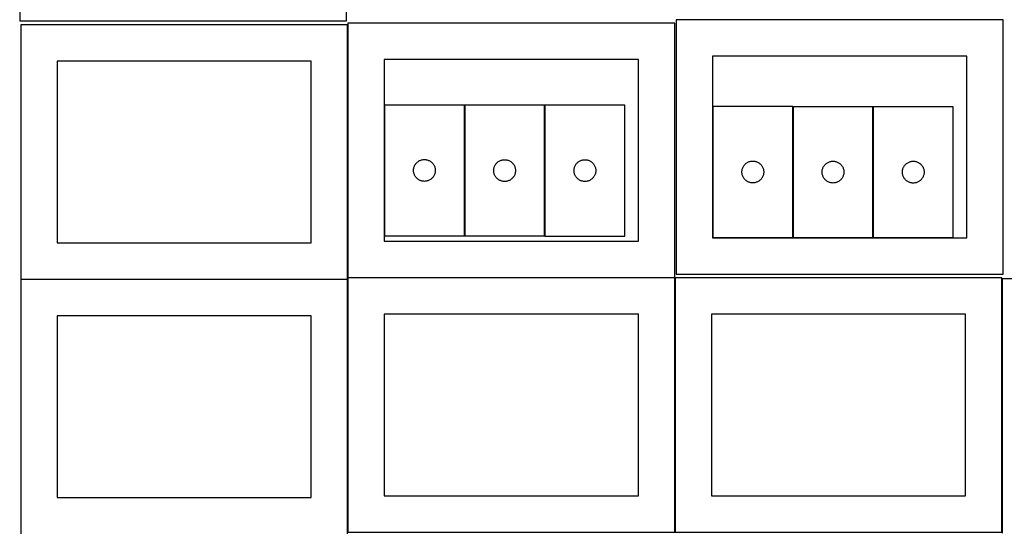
# Model space of a CAD drawing. Header units: millimetres. Extents: x 7 to 1243, y 7 to 2493.
# Tile 5 of 17: x 7 to 820, y 1273 to 1696. Entities that reach past the tile are written whole.
import ezdxf

# ---------------------------------------------------------------- set-up
doc = ezdxf.new("R2010")
doc.units = ezdxf.units.MM
doc.layers.add('COMMON', color=5, linetype='CONTINUOUS', true_color=0x0000ff)
doc.layers.add('CUT', color=7, linetype='CONTINUOUS', true_color=0x000000)

msp = doc.modelspace()

# ---------------------------------------------------------------- linework, layer by layer
at = {"layer": 'COMMON'}
for p, q in [((277.941928, 1691.883868), (277.941928, 1483.204802)), ((7.841928, 1481.783867), (277.841928, 1481.783867)), ((277.941928, 1481.683867), (277.941928, 1273.004801)), ((278.041929, 1483.104801), (548.041929, 1483.104801)), ((548.141929, 1483.004801), (548.141929, 1273.004801)), ((818.34193, 1482.173857), (818.34193, 1273.004801)), ((278.041929, 1272.9048), (548.041929, 1272.9048)), ((548.24193, 1272.9048), (818.24193, 1272.9048))]:
    msp.add_line(p, q, dxfattribs=at)
at = {"layer": 'CUT'}
for p, q in [((6.990654, 1904.994943), (6.990654, 1694.994943)), ((276.990654, 1694.994943), (276.990654, 1904.994943)), ((6.990654, 1694.994943), (276.990654, 1694.994943)), ((277.841928, 1691.883868), (7.841928, 1691.883868)), ((7.841928, 1691.883868), (7.841928, 1481.883868)), ((277.841928, 1481.883868), (277.841928, 1691.883868)), ((548.041929, 1693.204802), (278.041929, 1693.204802)), ((278.041929, 1693.204802), (278.041929, 1483.204802)), ((548.041929, 1483.204802), (548.041929, 1693.204802)), ((819.243834, 1695.893251), (549.243834, 1695.893251)), ((549.243834, 1695.893251), (549.243834, 1485.893251)), ((819.243834, 1485.893251), (819.243834, 1695.893251)), ((247.841928, 1661.883868), (37.841928, 1661.883868)), ((37.841928, 1661.883868), (37.841928, 1511.883868)), ((247.841928, 1511.883868), (247.841928, 1661.883868)), ((518.041929, 1663.204802), (308.041929, 1663.204802)), ((308.041929, 1663.204802), (308.041929, 1513.204802)), ((518.041929, 1513.204802), (518.041929, 1663.204802)), ((789.243834, 1665.893251), (579.243834, 1665.893251)), ((579.243834, 1665.893251), (579.243834, 1515.893251)), ((789.243834, 1515.893251), (789.243834, 1665.893251)), ((374.252579, 1625.592944), (308.252579, 1625.592944)), ((308.252579, 1625.592944), (308.252579, 1517.592944)), ((374.252579, 1517.592944), (374.252579, 1625.592944)), ((440.486084, 1625.484187), (374.486084, 1625.484187)), ((374.486084, 1625.484187), (374.486084, 1517.484187)), ((440.486084, 1517.484187), (440.486084, 1625.484187)), ((440.76225, 1625.461213), (440.76225, 1517.461213)), ((506.76225, 1625.461213), (440.76225, 1625.461213)), ((506.76225, 1517.461213), (506.76225, 1625.461213)), ((645.454483, 1624.31853), (579.454483, 1624.31853)), ((579.454483, 1624.31853), (579.454483, 1516.31853)), ((645.454483, 1516.31853), (645.454483, 1624.31853)), ((711.687989, 1624.209773), (645.687989, 1624.209773)), ((645.687989, 1624.209773), (645.687989, 1516.209773)), ((711.687989, 1516.209773), (711.687989, 1624.209773)), ((711.964155, 1624.186799), (711.964155, 1516.186799)), ((777.964155, 1624.186799), (711.964155, 1624.186799)), ((777.964155, 1516.186799), (777.964155, 1624.186799)), ((334.486021, 1577.527057), (334.888618, 1577.956905)), ((334.888618, 1577.956905), (335.318467, 1578.359503)), ((335.318467, 1578.359503), (335.773726, 1578.733124)), ((335.773726, 1578.733124), (336.252447, 1579.076171)), ((336.252447, 1579.076171), (336.752579, 1579.387173)), ((336.752579, 1579.387173), (337.271981, 1579.664799)), ((337.271981, 1579.664799), (337.808428, 1579.90786)), ((337.808428, 1579.90786), (338.359624, 1580.115315)), ((338.359624, 1580.115315), (338.923208, 1580.286277)), ((338.923208, 1580.286277), (339.496766, 1580.420012)), ((339.496766, 1580.420012), (340.077843, 1580.515948)), ((340.077843, 1580.515948), (340.663951, 1580.573675)), ((340.663951, 1580.573675), (341.252579, 1580.592944)), ((341.252579, 1580.592944), (341.841207, 1580.573675)), ((341.841207, 1580.573675), (342.427315, 1580.515948)), ((342.427315, 1580.515948), (343.008392, 1580.420012)), ((343.008392, 1580.420012), (343.581951, 1580.286277)), ((343.581951, 1580.286277), (344.145534, 1580.115315)), ((344.145534, 1580.115315), (344.69673, 1579.90786)), ((344.69673, 1579.90786), (345.233177, 1579.664799)), ((345.233177, 1579.664799), (345.752579, 1579.387173)), ((345.752579, 1579.387173), (346.252711, 1579.076171)), ((346.252711, 1579.076171), (346.731432, 1578.733124)), ((346.731432, 1578.733124), (347.186692, 1578.359503)), ((347.186692, 1578.359503), (347.61654, 1577.956905)), ((347.61654, 1577.956905), (348.019137, 1577.527057)), ((400.719526, 1577.4183), (401.122123, 1577.848148)), ((401.122123, 1577.848148), (401.551972, 1578.250746)), ((401.551972, 1578.250746), (402.007232, 1578.624367)), ((402.007232, 1578.624367), (402.485952, 1578.967414)), ((402.485952, 1578.967414), (402.986084, 1579.278416)), ((402.986084, 1579.278416), (403.505486, 1579.556042)), ((403.505486, 1579.556042), (404.041934, 1579.799103)), ((404.041934, 1579.799103), (404.593129, 1580.006558)), ((404.593129, 1580.006558), (405.156713, 1580.17752)), ((405.156713, 1580.17752), (405.730272, 1580.311255)), ((405.730272, 1580.311255), (406.311349, 1580.407191)), ((406.311349, 1580.407191), (406.897456, 1580.464918)), ((406.897456, 1580.464918), (407.486084, 1580.484187)), ((407.486084, 1580.484187), (408.074713, 1580.464918)), ((408.074713, 1580.464918), (408.66082, 1580.407191)), ((408.66082, 1580.407191), (409.241897, 1580.311255)), ((409.241897, 1580.311255), (409.815456, 1580.17752)), ((409.815456, 1580.17752), (410.37904, 1580.006558)), ((410.37904, 1580.006558), (410.930235, 1579.799103)), ((410.930235, 1579.799103), (411.466683, 1579.556042)), ((411.466683, 1579.556042), (411.986084, 1579.278416)), ((411.986084, 1579.278416), (412.486217, 1578.967414)), ((412.486217, 1578.967414), (412.964937, 1578.624367)), ((412.964937, 1578.624367), (413.420197, 1578.250746)), ((413.420197, 1578.250746), (413.850045, 1577.848148)), ((413.850045, 1577.848148), (414.252643, 1577.4183)), ((466.995692, 1577.395326), (467.398289, 1577.825174)), ((467.398289, 1577.825174), (467.828138, 1578.227772)), ((467.828138, 1578.227772), (468.283397, 1578.601393)), ((468.283397, 1578.601393), (468.762118, 1578.94444)), ((468.762118, 1578.94444), (469.26225, 1579.255442)), ((469.26225, 1579.255442), (469.781652, 1579.533068)), ((469.781652, 1579.533068), (470.318099, 1579.776129)), ((470.318099, 1579.776129), (470.869295, 1579.983585)), ((470.869295, 1579.983585), (471.432879, 1580.154546)), ((471.432879, 1580.154546), (472.006437, 1580.288281)), ((472.006437, 1580.288281), (472.587515, 1580.384217)), ((472.587515, 1580.384217), (473.173622, 1580.441944)), ((473.173622, 1580.441944), (473.76225, 1580.461213)), ((473.76225, 1580.461213), (474.350878, 1580.441944)), ((474.350878, 1580.441944), (474.936986, 1580.384217)), ((474.936986, 1580.384217), (475.518063, 1580.288281)), ((475.518063, 1580.288281), (476.091622, 1580.154546)), ((476.091622, 1580.154546), (476.655205, 1579.983585)), ((476.655205, 1579.983585), (477.206401, 1579.776129)), ((477.206401, 1579.776129), (477.742848, 1579.533068)), ((477.742848, 1579.533068), (478.26225, 1579.255442)), ((478.26225, 1579.255442), (478.762382, 1578.94444)), ((478.762382, 1578.94444), (479.241103, 1578.601393)), ((479.241103, 1578.601393), (479.696363, 1578.227772)), ((479.696363, 1578.227772), (480.126211, 1577.825174)), ((480.126211, 1577.825174), (480.528809, 1577.395326)), ((606.975631, 1577.45871), (607.454351, 1577.801757)), ((607.454351, 1577.801757), (607.954483, 1578.112759)), ((607.954483, 1578.112759), (608.473885, 1578.390385)), ((608.473885, 1578.390385), (609.010333, 1578.633446)), ((609.010333, 1578.633446), (609.561528, 1578.840901)), ((609.561528, 1578.840901), (610.125112, 1579.011863)), ((610.125112, 1579.011863), (610.698671, 1579.145598)), ((610.698671, 1579.145598), (611.279748, 1579.241534)), ((611.279748, 1579.241534), (611.865855, 1579.299261)), ((611.865855, 1579.299261), (612.454483, 1579.31853)), ((612.454483, 1579.31853), (613.043112, 1579.299261)), ((613.043112, 1579.299261), (613.629219, 1579.241534)), ((613.629219, 1579.241534), (614.210296, 1579.145598)), ((614.210296, 1579.145598), (614.783855, 1579.011863)), ((614.783855, 1579.011863), (615.347439, 1578.840901)), ((615.347439, 1578.840901), (615.898634, 1578.633446)), ((615.898634, 1578.633446), (616.435082, 1578.390385)), ((616.435082, 1578.390385), (616.954483, 1578.112759)), ((616.954483, 1578.112759), (617.454616, 1577.801757)), ((617.454616, 1577.801757), (617.933336, 1577.45871)), ((673.209136, 1577.349953), (673.687857, 1577.693)), ((673.687857, 1577.693), (674.187989, 1578.004002)), ((674.187989, 1578.004002), (674.707391, 1578.281628)), ((674.707391, 1578.281628), (675.243838, 1578.524689)), ((675.243838, 1578.524689), (675.795034, 1578.732144)), ((675.795034, 1578.732144), (676.358617, 1578.903106)), ((676.358617, 1578.903106), (676.932176, 1579.036841)), ((676.932176, 1579.036841), (677.513253, 1579.132777)), ((677.513253, 1579.132777), (678.099361, 1579.190504)), ((678.099361, 1579.190504), (678.687989, 1579.209773)), ((678.687989, 1579.209773), (679.276617, 1579.190504)), ((679.276617, 1579.190504), (679.862724, 1579.132777)), ((679.862724, 1579.132777), (680.443802, 1579.036841)), ((680.443802, 1579.036841), (681.01736, 1578.903106)), ((681.01736, 1578.903106), (681.580944, 1578.732144)), ((681.580944, 1578.732144), (682.13214, 1578.524689)), ((682.13214, 1578.524689), (682.668587, 1578.281628)), ((682.668587, 1578.281628), (683.187989, 1578.004002)), ((683.187989, 1578.004002), (683.688121, 1577.693)), ((683.688121, 1577.693), (684.166842, 1577.349953)), ((739.485302, 1577.326979), (739.964022, 1577.670026)), ((739.964022, 1577.670026), (740.464155, 1577.981028)), ((740.464155, 1577.981028), (740.983556, 1578.258654)), ((740.983556, 1578.258654), (741.520004, 1578.501715)), ((741.520004, 1578.501715), (742.071199, 1578.70917)), ((742.071199, 1578.70917), (742.634783, 1578.880132)), ((742.634783, 1578.880132), (743.208342, 1579.013867)), ((743.208342, 1579.013867), (743.789419, 1579.109803)), ((743.789419, 1579.109803), (744.375526, 1579.16753)), ((744.375526, 1579.16753), (744.964155, 1579.186799)), ((744.964155, 1579.186799), (745.552783, 1579.16753)), ((745.552783, 1579.16753), (746.13889, 1579.109803)), ((746.13889, 1579.109803), (746.719967, 1579.013867)), ((746.719967, 1579.013867), (747.293526, 1578.880132)), ((747.293526, 1578.880132), (747.85711, 1578.70917)), ((747.85711, 1578.70917), (748.408305, 1578.501715)), ((748.408305, 1578.501715), (748.944753, 1578.258654)), ((748.944753, 1578.258654), (749.464155, 1577.981028)), ((749.464155, 1577.981028), (749.964287, 1577.670026)), ((749.964287, 1577.670026), (750.443007, 1577.326979)), ((332.252579, 1571.592944), (332.271849, 1572.181572)), ((332.271849, 1571.004316), (332.252579, 1571.592944)), ((332.271849, 1572.181572), (332.329575, 1572.76768)), ((332.329575, 1570.418209), (332.271849, 1571.004316)), ((332.329575, 1572.76768), (332.425512, 1573.348757)), ((332.425512, 1569.837131), (332.329575, 1570.418209)), ((332.425512, 1573.348757), (332.559247, 1573.922316)), ((332.559247, 1569.263573), (332.425512, 1569.837131)), ((332.559247, 1573.922316), (332.730208, 1574.485899)), ((332.730208, 1574.485899), (332.937663, 1575.037095)), ((332.937663, 1575.037095), (333.180724, 1575.573543)), ((333.180724, 1575.573543), (333.458351, 1576.092944)), ((333.458351, 1576.092944), (333.769353, 1576.593076)), ((333.769353, 1576.593076), (334.112399, 1577.071797)), ((334.112399, 1577.071797), (334.486021, 1577.527057)), ((348.019137, 1577.527057), (348.392759, 1577.071797)), ((348.392759, 1577.071797), (348.735806, 1576.593076)), ((348.735806, 1576.593076), (349.046808, 1576.092944)), ((349.046808, 1576.092944), (349.324434, 1575.573543)), ((349.324434, 1575.573543), (349.567495, 1575.037095)), ((349.567495, 1575.037095), (349.77495, 1574.485899)), ((349.77495, 1574.485899), (349.945912, 1573.922316)), ((349.945912, 1573.922316), (350.079647, 1573.348757)), ((350.079647, 1569.837131), (349.945912, 1569.263573)), ((350.079647, 1573.348757), (350.175583, 1572.76768)), ((350.175583, 1570.418209), (350.079647, 1569.837131)), ((350.175583, 1572.76768), (350.233309, 1572.181572)), ((350.233309, 1571.004316), (350.175583, 1570.418209)), ((350.233309, 1572.181572), (350.252579, 1571.592944)), ((350.252579, 1571.592944), (350.233309, 1571.004316)), ((398.486084, 1571.484187), (398.505354, 1572.072815)), ((398.505354, 1570.895559), (398.486084, 1571.484187)), ((398.505354, 1572.072815), (398.563081, 1572.658923)), ((398.563081, 1570.309452), (398.505354, 1570.895559)), ((398.563081, 1572.658923), (398.659017, 1573.24)), ((398.659017, 1569.728374), (398.563081, 1570.309452)), ((398.659017, 1573.24), (398.792752, 1573.813559)), ((398.792752, 1569.154816), (398.659017, 1569.728374)), ((398.792752, 1573.813559), (398.963713, 1574.377142)), ((398.963713, 1574.377142), (399.171169, 1574.928338)), ((399.171169, 1574.928338), (399.41423, 1575.464785)), ((399.41423, 1575.464785), (399.691856, 1575.984187)), ((399.691856, 1575.984187), (400.002858, 1576.484319)), ((400.002858, 1576.484319), (400.345904, 1576.96304)), ((400.345904, 1576.96304), (400.719526, 1577.4183)), ((414.252643, 1577.4183), (414.626264, 1576.96304)), ((414.626264, 1576.96304), (414.969311, 1576.484319)), ((414.969311, 1576.484319), (415.280313, 1575.984187)), ((415.280313, 1575.984187), (415.557939, 1575.464785)), ((415.557939, 1575.464785), (415.801, 1574.928338)), ((415.801, 1574.928338), (416.008456, 1574.377142)), ((416.008456, 1574.377142), (416.179417, 1573.813559)), ((416.179417, 1573.813559), (416.313152, 1573.24)), ((416.313152, 1569.728374), (416.179417, 1569.154816)), ((416.313152, 1573.24), (416.409088, 1572.658923)), ((416.409088, 1570.309452), (416.313152, 1569.728374)), ((416.409088, 1572.658923), (416.466815, 1572.072815)), ((416.466815, 1570.895559), (416.409088, 1570.309452)), ((416.466815, 1572.072815), (416.486084, 1571.484187)), ((416.486084, 1571.484187), (416.466815, 1570.895559)), ((464.76225, 1571.461213), (464.78152, 1572.049841)), ((464.78152, 1570.872585), (464.76225, 1571.461213)), ((464.78152, 1572.049841), (464.839246, 1572.635949)), ((464.839246, 1570.286478), (464.78152, 1570.872585)), ((464.839246, 1572.635949), (464.935183, 1573.217026)), ((464.935183, 1569.7054), (464.839246, 1570.286478)), ((464.935183, 1573.217026), (465.068918, 1573.790585)), ((465.068918, 1569.131842), (464.935183, 1569.7054)), ((465.068918, 1573.790585), (465.239879, 1574.354169)), ((465.239879, 1574.354169), (465.447334, 1574.905364)), ((465.447334, 1574.905364), (465.690396, 1575.441812)), ((465.690396, 1575.441812), (465.968022, 1575.961213)), ((465.968022, 1575.961213), (466.279024, 1576.461345)), ((466.279024, 1576.461345), (466.62207, 1576.940066)), ((466.62207, 1576.940066), (466.995692, 1577.395326)), ((480.528809, 1577.395326), (480.90243, 1576.940066)), ((480.90243, 1576.940066), (481.245477, 1576.461345)), ((481.245477, 1576.461345), (481.556479, 1575.961213)), ((481.556479, 1575.961213), (481.834105, 1575.441812)), ((481.834105, 1575.441812), (482.077166, 1574.905364)), ((482.077166, 1574.905364), (482.284621, 1574.354169)), ((482.284621, 1574.354169), (482.455583, 1573.790585)), ((482.455583, 1573.790585), (482.589318, 1573.217026)), ((482.589318, 1569.7054), (482.455583, 1569.131842)), ((482.589318, 1573.217026), (482.685254, 1572.635949)), ((482.685254, 1570.286478), (482.589318, 1569.7054)), ((482.685254, 1572.635949), (482.742981, 1572.049841)), ((482.742981, 1570.872585), (482.685254, 1570.286478)), ((482.742981, 1572.049841), (482.76225, 1571.461213)), ((482.76225, 1571.461213), (482.742981, 1570.872585)), ((603.454483, 1570.31853), (603.473753, 1570.907158)), ((603.473753, 1569.729902), (603.454483, 1570.31853)), ((603.473753, 1570.907158), (603.53148, 1571.493266)), ((603.53148, 1569.143795), (603.473753, 1569.729902)), ((603.53148, 1571.493266), (603.627416, 1572.074343)), ((603.627416, 1572.074343), (603.761151, 1572.647902)), ((603.761151, 1572.647902), (603.932112, 1573.211485)), ((603.932112, 1573.211485), (604.139568, 1573.762681)), ((604.139568, 1573.762681), (604.382629, 1574.299128)), ((604.382629, 1574.299128), (604.660255, 1574.81853)), ((604.660255, 1574.81853), (604.971257, 1575.318662)), ((604.971257, 1575.318662), (605.314303, 1575.797383)), ((605.314303, 1575.797383), (605.687925, 1576.252643)), ((605.687925, 1576.252643), (606.090522, 1576.682491)), ((606.090522, 1576.682491), (606.520371, 1577.085089)), ((606.520371, 1577.085089), (606.975631, 1577.45871)), ((617.933336, 1577.45871), (618.388596, 1577.085089)), ((618.388596, 1577.085089), (618.818444, 1576.682491)), ((618.818444, 1576.682491), (619.221042, 1576.252643)), ((619.221042, 1576.252643), (619.594664, 1575.797383)), ((619.594664, 1575.797383), (619.93771, 1575.318662)), ((619.93771, 1575.318662), (620.248712, 1574.81853)), ((620.248712, 1574.81853), (620.526338, 1574.299128)), ((620.526338, 1574.299128), (620.769399, 1573.762681)), ((620.769399, 1573.762681), (620.976855, 1573.211485)), ((620.976855, 1573.211485), (621.147816, 1572.647902)), ((621.147816, 1572.647902), (621.281551, 1572.074343)), ((621.281551, 1572.074343), (621.377487, 1571.493266)), ((621.377487, 1571.493266), (621.435214, 1570.907158)), ((621.435214, 1569.729902), (621.377487, 1569.143795)), ((621.435214, 1570.907158), (621.454483, 1570.31853)), ((621.454483, 1570.31853), (621.435214, 1569.729902)), ((669.687989, 1570.209773), (669.707258, 1570.798401)), ((669.707258, 1569.621145), (669.687989, 1570.209773)), ((669.707258, 1570.798401), (669.764985, 1571.384509)), ((669.764985, 1569.035037), (669.707258, 1569.621145)), ((669.764985, 1571.384509), (669.860921, 1571.965586)), ((669.860921, 1571.965586), (669.994656, 1572.539145)), ((669.994656, 1572.539145), (670.165618, 1573.102728)), ((670.165618, 1573.102728), (670.373073, 1573.653924)), ((670.373073, 1573.653924), (670.616134, 1574.190371)), ((670.616134, 1574.190371), (670.89376, 1574.709773)), ((670.89376, 1574.709773), (671.204762, 1575.209905)), ((671.204762, 1575.209905), (671.547809, 1575.688626)), ((671.547809, 1575.688626), (671.92143, 1576.143886)), ((671.92143, 1576.143886), (672.324028, 1576.573734)), ((672.324028, 1576.573734), (672.753876, 1576.976331)), ((672.753876, 1576.976331), (673.209136, 1577.349953)), ((684.166842, 1577.349953), (684.622101, 1576.976331)), ((684.622101, 1576.976331), (685.05195, 1576.573734)), ((685.05195, 1576.573734), (685.454547, 1576.143886)), ((685.454547, 1576.143886), (685.828169, 1575.688626)), ((685.828169, 1575.688626), (686.171215, 1575.209905)), ((686.171215, 1575.209905), (686.482217, 1574.709773)), ((686.482217, 1574.709773), (686.759843, 1574.190371)), ((686.759843, 1574.190371), (687.002905, 1573.653924)), ((687.002905, 1573.653924), (687.21036, 1573.102728)), ((687.21036, 1573.102728), (687.381321, 1572.539145)), ((687.381321, 1572.539145), (687.515056, 1571.965586)), ((687.515056, 1571.965586), (687.610992, 1571.384509)), ((687.610992, 1571.384509), (687.668719, 1570.798401)), ((687.668719, 1569.621145), (687.610992, 1569.035037)), ((687.668719, 1570.798401), (687.687989, 1570.209773)), ((687.687989, 1570.209773), (687.668719, 1569.621145)), ((735.964155, 1570.186799), (735.983424, 1570.775427)), ((735.983424, 1569.598171), (735.964155, 1570.186799)), ((735.983424, 1570.775427), (736.041151, 1571.361535)), ((736.041151, 1569.012064), (735.983424, 1569.598171)), ((736.041151, 1571.361535), (736.137087, 1571.942612)), ((736.137087, 1571.942612), (736.270822, 1572.516171)), ((736.270822, 1572.516171), (736.441783, 1573.079754)), ((736.441783, 1573.079754), (736.649239, 1573.63095)), ((736.649239, 1573.63095), (736.8923, 1574.167397)), ((736.8923, 1574.167397), (737.169926, 1574.686799)), ((737.169926, 1574.686799), (737.480928, 1575.186931)), ((737.480928, 1575.186931), (737.823974, 1575.665652)), ((737.823974, 1575.665652), (738.197596, 1576.120912)), ((738.197596, 1576.120912), (738.600194, 1576.55076)), ((738.600194, 1576.55076), (739.030042, 1576.953358)), ((739.030042, 1576.953358), (739.485302, 1577.326979)), ((750.443007, 1577.326979), (750.898267, 1576.953358)), ((750.898267, 1576.953358), (751.328116, 1576.55076)), ((751.328116, 1576.55076), (751.730713, 1576.120912)), ((751.730713, 1576.120912), (752.104335, 1575.665652)), ((752.104335, 1575.665652), (752.447381, 1575.186931)), ((752.447381, 1575.186931), (752.758383, 1574.686799)), ((752.758383, 1574.686799), (753.036009, 1574.167397)), ((753.036009, 1574.167397), (753.27907, 1573.63095)), ((753.27907, 1573.63095), (753.486526, 1573.079754)), ((753.486526, 1573.079754), (753.657487, 1572.516171)), ((753.657487, 1572.516171), (753.791222, 1571.942612)), ((753.791222, 1571.942612), (753.887158, 1571.361535)), ((753.887158, 1571.361535), (753.944885, 1570.775427)), ((753.944885, 1569.598171), (753.887158, 1569.012064)), ((753.944885, 1570.775427), (753.964155, 1570.186799)), ((753.964155, 1570.186799), (753.944885, 1569.598171)), ((332.730208, 1568.699989), (332.559247, 1569.263573)), ((332.937663, 1568.148793), (332.730208, 1568.699989)), ((333.180724, 1567.612346), (332.937663, 1568.148793)), ((333.458351, 1567.092944), (333.180724, 1567.612346)), ((333.769353, 1566.592812), (333.458351, 1567.092944)), ((334.112399, 1566.114091), (333.769353, 1566.592812)), ((334.486021, 1565.658832), (334.112399, 1566.114091)), ((334.888618, 1565.228983), (334.486021, 1565.658832)), ((335.318467, 1564.826386), (334.888618, 1565.228983)), ((335.773726, 1564.452764), (335.318467, 1564.826386)), ((336.252447, 1564.109718), (335.773726, 1564.452764)), ((336.752579, 1563.798716), (336.252447, 1564.109718)), ((337.271981, 1563.52109), (336.752579, 1563.798716)), ((337.808428, 1563.278029), (337.271981, 1563.52109)), ((338.359624, 1563.070573), (337.808428, 1563.278029)), ((338.923208, 1562.899612), (338.359624, 1563.070573)), ((339.496766, 1562.765877), (338.923208, 1562.899612)), ((340.077843, 1562.669941), (339.496766, 1562.765877)), ((340.663951, 1562.612214), (340.077843, 1562.669941)), ((341.252579, 1562.592944), (340.663951, 1562.612214)), ((341.841207, 1562.612214), (341.252579, 1562.592944)), ((342.427315, 1562.669941), (341.841207, 1562.612214)), ((343.008392, 1562.765877), (342.427315, 1562.669941)), ((343.581951, 1562.899612), (343.008392, 1562.765877)), ((344.145534, 1563.070573), (343.581951, 1562.899612)), ((344.69673, 1563.278029), (344.145534, 1563.070573)), ((345.233177, 1563.52109), (344.69673, 1563.278029)), ((345.752579, 1563.798716), (345.233177, 1563.52109)), ((346.252711, 1564.109718), (345.752579, 1563.798716)), ((346.731432, 1564.452764), (346.252711, 1564.109718)), ((347.186692, 1564.826386), (346.731432, 1564.452764)), ((347.61654, 1565.228983), (347.186692, 1564.826386)), ((348.019137, 1565.658832), (347.61654, 1565.228983)), ((348.392759, 1566.114091), (348.019137, 1565.658832)), ((348.735806, 1566.592812), (348.392759, 1566.114091)), ((349.046808, 1567.092944), (348.735806, 1566.592812)), ((349.324434, 1567.612346), (349.046808, 1567.092944)), ((349.567495, 1568.148793), (349.324434, 1567.612346)), ((349.77495, 1568.699989), (349.567495, 1568.148793)), ((349.945912, 1569.263573), (349.77495, 1568.699989)), ((398.963713, 1568.591232), (398.792752, 1569.154816)), ((399.171169, 1568.040036), (398.963713, 1568.591232)), ((399.41423, 1567.503589), (399.171169, 1568.040036)), ((399.691856, 1566.984187), (399.41423, 1567.503589)), ((400.002858, 1566.484055), (399.691856, 1566.984187)), ((400.345904, 1566.005334), (400.002858, 1566.484055)), ((400.719526, 1565.550075), (400.345904, 1566.005334)), ((401.122123, 1565.120226), (400.719526, 1565.550075)), ((401.551972, 1564.717629), (401.122123, 1565.120226)), ((402.007232, 1564.344007), (401.551972, 1564.717629)), ((402.485952, 1564.000961), (402.007232, 1564.344007)), ((402.986084, 1563.689959), (402.485952, 1564.000961)), ((403.505486, 1563.412333), (402.986084, 1563.689959)), ((404.041934, 1563.169271), (403.505486, 1563.412333)), ((404.593129, 1562.961816), (404.041934, 1563.169271)), ((405.156713, 1562.790855), (404.593129, 1562.961816)), ((405.730272, 1562.65712), (405.156713, 1562.790855)), ((406.311349, 1562.561184), (405.730272, 1562.65712)), ((406.897456, 1562.503457), (406.311349, 1562.561184)), ((407.486084, 1562.484187), (406.897456, 1562.503457)), ((408.074713, 1562.503457), (407.486084, 1562.484187)), ((408.66082, 1562.561184), (408.074713, 1562.503457)), ((409.241897, 1562.65712), (408.66082, 1562.561184)), ((409.815456, 1562.790855), (409.241897, 1562.65712)), ((410.37904, 1562.961816), (409.815456, 1562.790855)), ((410.930235, 1563.169271), (410.37904, 1562.961816)), ((411.466683, 1563.412333), (410.930235, 1563.169271)), ((411.986084, 1563.689959), (411.466683, 1563.412333)), ((412.486217, 1564.000961), (411.986084, 1563.689959)), ((412.964937, 1564.344007), (412.486217, 1564.000961)), ((413.420197, 1564.717629), (412.964937, 1564.344007)), ((413.850045, 1565.120226), (413.420197, 1564.717629)), ((414.252643, 1565.550075), (413.850045, 1565.120226)), ((414.626264, 1566.005334), (414.252643, 1565.550075)), ((414.969311, 1566.484055), (414.626264, 1566.005334)), ((415.280313, 1566.984187), (414.969311, 1566.484055)), ((415.557939, 1567.503589), (415.280313, 1566.984187)), ((415.801, 1568.040036), (415.557939, 1567.503589)), ((416.008456, 1568.591232), (415.801, 1568.040036)), ((416.179417, 1569.154816), (416.008456, 1568.591232)), ((465.239879, 1568.568258), (465.068918, 1569.131842)), ((465.447334, 1568.017062), (465.239879, 1568.568258)), ((465.690396, 1567.480615), (465.447334, 1568.017062)), ((465.968022, 1566.961213), (465.690396, 1567.480615)), ((466.279024, 1566.461081), (465.968022, 1566.961213)), ((466.62207, 1565.98236), (466.279024, 1566.461081)), ((466.995692, 1565.527101), (466.62207, 1565.98236)), ((467.398289, 1565.097252), (466.995692, 1565.527101)), ((467.828138, 1564.694655), (467.398289, 1565.097252)), ((468.283397, 1564.321033), (467.828138, 1564.694655)), ((468.762118, 1563.977987), (468.283397, 1564.321033)), ((469.26225, 1563.666985), (468.762118, 1563.977987)), ((469.781652, 1563.389359), (469.26225, 1563.666985)), ((470.318099, 1563.146298), (469.781652, 1563.389359)), ((470.869295, 1562.938842), (470.318099, 1563.146298)), ((471.432879, 1562.767881), (470.869295, 1562.938842)), ((472.006437, 1562.634146), (471.432879, 1562.767881)), ((472.587515, 1562.53821), (472.006437, 1562.634146)), ((473.173622, 1562.480483), (472.587515, 1562.53821)), ((473.76225, 1562.461213), (473.173622, 1562.480483)), ((474.350878, 1562.480483), (473.76225, 1562.461213)), ((474.936986, 1562.53821), (474.350878, 1562.480483)), ((475.518063, 1562.634146), (474.936986, 1562.53821)), ((476.091622, 1562.767881), (475.518063, 1562.634146)), ((476.655205, 1562.938842), (476.091622, 1562.767881)), ((477.206401, 1563.146298), (476.655205, 1562.938842)), ((477.742848, 1563.389359), (477.206401, 1563.146298)), ((478.26225, 1563.666985), (477.742848, 1563.389359)), ((478.762382, 1563.977987), (478.26225, 1563.666985)), ((479.241103, 1564.321033), (478.762382, 1563.977987)), ((479.696363, 1564.694655), (479.241103, 1564.321033)), ((480.126211, 1565.097252), (479.696363, 1564.694655)), ((480.528809, 1565.527101), (480.126211, 1565.097252)), ((480.90243, 1565.98236), (480.528809, 1565.527101)), ((481.245477, 1566.461081), (480.90243, 1565.98236)), ((481.556479, 1566.961213), (481.245477, 1566.461081)), ((481.834105, 1567.480615), (481.556479, 1566.961213)), ((482.077166, 1568.017062), (481.834105, 1567.480615)), ((482.284621, 1568.568258), (482.077166, 1568.017062)), ((482.455583, 1569.131842), (482.284621, 1568.568258)), ((603.627416, 1568.562717), (603.53148, 1569.143795)), ((603.761151, 1567.989159), (603.627416, 1568.562717)), ((603.932112, 1567.425575), (603.761151, 1567.989159)), ((604.139568, 1566.874379), (603.932112, 1567.425575)), ((604.382629, 1566.337932), (604.139568, 1566.874379)), ((604.660255, 1565.81853), (604.382629, 1566.337932)), ((604.971257, 1565.318398), (604.660255, 1565.81853)), ((605.314303, 1564.839677), (604.971257, 1565.318398)), ((605.687925, 1564.384418), (605.314303, 1564.839677)), ((606.090522, 1563.954569), (605.687925, 1564.384418)), ((606.520371, 1563.551972), (606.090522, 1563.954569)), ((606.975631, 1563.17835), (606.520371, 1563.551972)), ((607.454351, 1562.835304), (606.975631, 1563.17835)), ((607.954483, 1562.524302), (607.454351, 1562.835304)), ((608.473885, 1562.246676), (607.954483, 1562.524302)), ((609.010333, 1562.003614), (608.473885, 1562.246676)), ((609.561528, 1561.796159), (609.010333, 1562.003614)), ((610.125112, 1561.625198), (609.561528, 1561.796159)), ((610.698671, 1561.491463), (610.125112, 1561.625198)), ((611.279748, 1561.395526), (610.698671, 1561.491463)), ((611.865855, 1561.3378), (611.279748, 1561.395526)), ((612.454483, 1561.31853), (611.865855, 1561.3378)), ((613.043112, 1561.3378), (612.454483, 1561.31853)), ((613.629219, 1561.395526), (613.043112, 1561.3378)), ((614.210296, 1561.491463), (613.629219, 1561.395526)), ((614.783855, 1561.625198), (614.210296, 1561.491463)), ((615.347439, 1561.796159), (614.783855, 1561.625198)), ((615.898634, 1562.003614), (615.347439, 1561.796159)), ((616.435082, 1562.246676), (615.898634, 1562.003614)), ((616.954483, 1562.524302), (616.435082, 1562.246676)), ((617.454616, 1562.835304), (616.954483, 1562.524302)), ((617.933336, 1563.17835), (617.454616, 1562.835304)), ((618.388596, 1563.551972), (617.933336, 1563.17835)), ((618.818444, 1563.954569), (618.388596, 1563.551972)), ((619.221042, 1564.384418), (618.818444, 1563.954569)), ((619.594664, 1564.839677), (619.221042, 1564.384418)), ((619.93771, 1565.318398), (619.594664, 1564.839677)), ((620.248712, 1565.81853), (619.93771, 1565.318398)), ((620.526338, 1566.337932), (620.248712, 1565.81853)), ((620.769399, 1566.874379), (620.526338, 1566.337932)), ((620.976855, 1567.425575), (620.769399, 1566.874379)), ((621.147816, 1567.989159), (620.976855, 1567.425575)), ((621.281551, 1568.562717), (621.147816, 1567.989159)), ((621.377487, 1569.143795), (621.281551, 1568.562717)), ((669.860921, 1568.45396), (669.764985, 1569.035037)), ((669.994656, 1567.880402), (669.860921, 1568.45396)), ((670.165618, 1567.316818), (669.994656, 1567.880402)), ((670.373073, 1566.765622), (670.165618, 1567.316818)), ((670.616134, 1566.229175), (670.373073, 1566.765622)), ((670.89376, 1565.709773), (670.616134, 1566.229175)), ((671.204762, 1565.209641), (670.89376, 1565.709773)), ((671.547809, 1564.73092), (671.204762, 1565.209641)), ((671.92143, 1564.275661), (671.547809, 1564.73092)), ((672.324028, 1563.845812), (671.92143, 1564.275661)), ((672.753876, 1563.443215), (672.324028, 1563.845812)), ((673.209136, 1563.069593), (672.753876, 1563.443215)), ((673.687857, 1562.726547), (673.209136, 1563.069593)), ((674.187989, 1562.415545), (673.687857, 1562.726547)), ((674.707391, 1562.137919), (674.187989, 1562.415545)), ((675.243838, 1561.894857), (674.707391, 1562.137919)), ((675.795034, 1561.687402), (675.243838, 1561.894857)), ((676.358617, 1561.516441), (675.795034, 1561.687402)), ((676.932176, 1561.382706), (676.358617, 1561.516441)), ((677.513253, 1561.286769), (676.932176, 1561.382706)), ((678.099361, 1561.229043), (677.513253, 1561.286769)), ((679.862724, 1561.286769), (679.276617, 1561.229043)), ((680.443802, 1561.382706), (679.862724, 1561.286769)), ((681.01736, 1561.516441), (680.443802, 1561.382706)), ((681.580944, 1561.687402), (681.01736, 1561.516441)), ((682.13214, 1561.894857), (681.580944, 1561.687402)), ((682.668587, 1562.137919), (682.13214, 1561.894857)), ((683.187989, 1562.415545), (682.668587, 1562.137919)), ((683.688121, 1562.726547), (683.187989, 1562.415545)), ((684.166842, 1563.069593), (683.688121, 1562.726547)), ((684.622101, 1563.443215), (684.166842, 1563.069593)), ((685.05195, 1563.845812), (684.622101, 1563.443215)), ((685.454547, 1564.275661), (685.05195, 1563.845812)), ((685.828169, 1564.73092), (685.454547, 1564.275661)), ((686.171215, 1565.209641), (685.828169, 1564.73092)), ((686.482217, 1565.709773), (686.171215, 1565.209641)), ((686.759843, 1566.229175), (686.482217, 1565.709773)), ((687.002905, 1566.765622), (686.759843, 1566.229175)), ((687.21036, 1567.316818), (687.002905, 1566.765622)), ((687.381321, 1567.880402), (687.21036, 1567.316818)), ((687.515056, 1568.45396), (687.381321, 1567.880402)), ((687.610992, 1569.035037), (687.515056, 1568.45396)), ((736.137087, 1568.430986), (736.041151, 1569.012064)), ((736.270822, 1567.857428), (736.137087, 1568.430986)), ((736.441783, 1567.293844), (736.270822, 1567.857428)), ((736.649239, 1566.742648), (736.441783, 1567.293844)), ((736.8923, 1566.206201), (736.649239, 1566.742648)), ((737.169926, 1565.686799), (736.8923, 1566.206201)), ((737.480928, 1565.186667), (737.169926, 1565.686799)), ((737.823974, 1564.707946), (737.480928, 1565.186667)), ((738.197596, 1564.252687), (737.823974, 1564.707946)), ((738.600194, 1563.822838), (738.197596, 1564.252687)), ((739.030042, 1563.420241), (738.600194, 1563.822838)), ((739.485302, 1563.046619), (739.030042, 1563.420241)), ((739.964022, 1562.703573), (739.485302, 1563.046619)), ((740.464155, 1562.392571), (739.964022, 1562.703573)), ((740.983556, 1562.114945), (740.464155, 1562.392571)), ((741.520004, 1561.871883), (740.983556, 1562.114945)), ((742.071199, 1561.664428), (741.520004, 1561.871883)), ((742.634783, 1561.493467), (742.071199, 1561.664428)), ((743.208342, 1561.359732), (742.634783, 1561.493467)), ((743.789419, 1561.263796), (743.208342, 1561.359732)), ((746.719967, 1561.359732), (746.13889, 1561.263796)), ((747.293526, 1561.493467), (746.719967, 1561.359732)), ((747.85711, 1561.664428), (747.293526, 1561.493467)), ((748.408305, 1561.871883), (747.85711, 1561.664428)), ((748.944753, 1562.114945), (748.408305, 1561.871883)), ((749.464155, 1562.392571), (748.944753, 1562.114945)), ((749.964287, 1562.703573), (749.464155, 1562.392571)), ((750.443007, 1563.046619), (749.964287, 1562.703573)), ((750.898267, 1563.420241), (750.443007, 1563.046619)), ((751.328116, 1563.822838), (750.898267, 1563.420241)), ((751.730713, 1564.252687), (751.328116, 1563.822838)), ((752.104335, 1564.707946), (751.730713, 1564.252687)), ((752.447381, 1565.186667), (752.104335, 1564.707946)), ((752.758383, 1565.686799), (752.447381, 1565.186667)), ((753.036009, 1566.206201), (752.758383, 1565.686799)), ((753.27907, 1566.742648), (753.036009, 1566.206201)), ((753.486526, 1567.293844), (753.27907, 1566.742648)), ((753.657487, 1567.857428), (753.486526, 1567.293844)), ((753.791222, 1568.430986), (753.657487, 1567.857428)), ((753.887158, 1569.012064), (753.791222, 1568.430986)), ((678.687989, 1561.209773), (678.099361, 1561.229043)), ((679.276617, 1561.229043), (678.687989, 1561.209773)), ((744.375526, 1561.206069), (743.789419, 1561.263796)), ((744.964155, 1561.186799), (744.375526, 1561.206069)), ((745.552783, 1561.206069), (744.964155, 1561.186799)), ((746.13889, 1561.263796), (745.552783, 1561.206069)), ((308.041929, 1513.204802), (518.041929, 1513.204802)), ((308.252579, 1517.592944), (374.252579, 1517.592944)), ((374.486084, 1517.484187), (440.486084, 1517.484187)), ((440.76225, 1517.461213), (506.76225, 1517.461213)), ((579.243834, 1515.893251), (789.243834, 1515.893251)), ((579.454483, 1516.31853), (645.454483, 1516.31853)), ((645.687989, 1516.209773), (711.687989, 1516.209773)), ((711.964155, 1516.186799), (777.964155, 1516.186799)), ((37.841928, 1511.883868), (247.841928, 1511.883868)), ((7.841928, 1481.883868), (277.841928, 1481.883868)), ((277.841928, 1481.683867), (7.841928, 1481.683867)), ((7.841928, 1481.683867), (7.841928, 1271.683867)), ((277.841928, 1271.683867), (277.841928, 1481.683867)), ((278.041929, 1483.204802), (548.041929, 1483.204802)), ((548.041929, 1483.004801), (278.041929, 1483.004801)), ((278.041929, 1483.004801), (278.041929, 1273.004801)), ((548.041929, 1273.004801), (548.041929, 1483.004801)), ((818.24193, 1483.004801), (548.24193, 1483.004801)), ((548.24193, 1483.004801), (548.24193, 1273.004801)), ((549.243834, 1485.893251), (819.243834, 1485.893251)), ((818.24193, 1273.004801), (818.24193, 1483.004801)), ((1088.441931, 1482.173857), (818.441931, 1482.173857)), ((818.441931, 1482.173857), (818.441931, 1272.173857)), ((247.841928, 1451.683867), (37.841928, 1451.683867)), ((37.841928, 1451.683867), (37.841928, 1301.683867)), ((247.841928, 1301.683867), (247.841928, 1451.683867)), ((518.041929, 1453.004801), (308.041929, 1453.004801)), ((308.041929, 1453.004801), (308.041929, 1303.004801)), ((518.041929, 1303.004801), (518.041929, 1453.004801)), ((788.24193, 1453.004801), (578.24193, 1453.004801)), ((578.24193, 1453.004801), (578.24193, 1303.004801)), ((788.24193, 1303.004801), (788.24193, 1453.004801)), ((37.841928, 1301.683867), (247.841928, 1301.683867)), ((308.041929, 1303.004801), (518.041929, 1303.004801)), ((578.24193, 1303.004801), (788.24193, 1303.004801)), ((278.041929, 1273.004801), (548.041929, 1273.004801)), ((548.24193, 1273.004801), (818.24193, 1273.004801))]:
    msp.add_line(p, q, dxfattribs=at)

doc.saveas('drawing.dxf')
